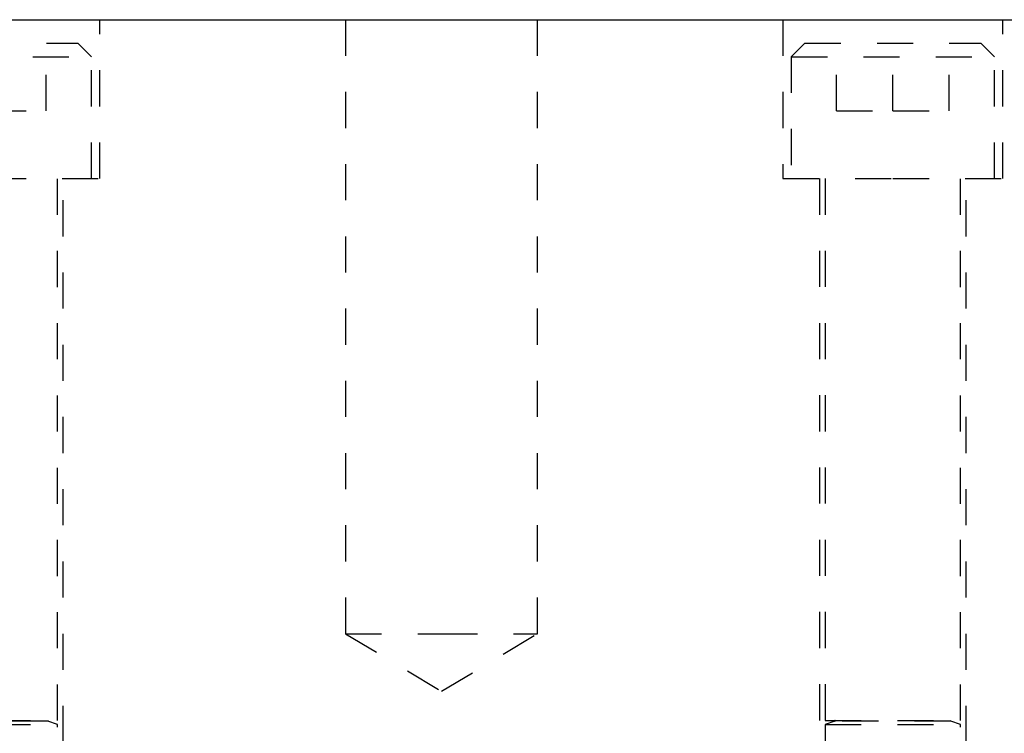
# Model space of a CAD drawing. Header units: inches. Extents: x 1880 to 2363, y -453 to -54.
# Tile 144 of 256: x 1924.66 to 1927.39, y -446.19 to -444.22. Entities that reach past the tile are written whole.
import ezdxf

# ---------------------------------------------------------------- set-up
doc = ezdxf.new("R2010")
doc.units = ezdxf.units.IN
doc.header["$LTSCALE"] = 0.5
doc.header["$MEASUREMENT"] = 0
doc.linetypes.add('HIDDEN', pattern=[0.225, 0.15, -0.075])
doc.layers.add('SID-M-H', color=4, linetype='HIDDEN')
doc.layers.add('SID-M-S', color=105, linetype='Continuous')

msp = doc.modelspace()

# ---------------------------------------------------------------- linework, layer by layer
at = {"layer": 'SID-M-H'}
for p, q in [((1924.88192, -444.65905), (1924.88192, -444.21905)), ((1925.56177, -444.21905), (1925.56177, -445.91905)), ((1926.09307, -445.91905), (1926.09307, -444.21905)), ((1926.77292, -444.21905), (1926.77292, -444.65905)), ((1927.38192, -444.65905), (1927.38192, -444.21905)), ((1924.33367, -444.28405), (1924.82117, -444.28405)), ((1924.73342, -444.47155), (1924.73342, -444.28405)), ((1924.85867, -444.32155), (1924.82117, -444.28405)), ((1926.83367, -444.28405), (1926.79617, -444.32155)), ((1926.83367, -444.28405), (1927.32117, -444.28405)), ((1926.92142, -444.47155), (1926.92142, -444.28405)), ((1927.07742, -444.47155), (1927.07742, -444.28405)), ((1927.23342, -444.47155), (1927.23342, -444.28405)), ((1927.35867, -444.32155), (1927.32117, -444.28405)), ((1924.29617, -444.32155), (1924.85867, -444.32155)), ((1924.85867, -444.65905), (1924.85867, -444.32155)), ((1926.79617, -444.32155), (1927.35867, -444.32155)), ((1926.79617, -444.32155), (1926.79617, -444.65905)), ((1927.35867, -444.65905), (1927.35867, -444.32155)), ((1924.57742, -444.47155), (1924.73342, -444.47155)), ((1926.92142, -444.47155), (1927.07742, -444.47155)), ((1927.07742, -444.47155), (1927.23342, -444.47155)), ((1924.57742, -444.65905), (1924.88192, -444.65905)), ((1924.76492, -446.15945), (1924.76492, -444.65905)), ((1924.78042, -446.21905), (1924.78042, -444.65905)), ((1926.77292, -444.65905), (1927.07742, -444.65905)), ((1926.87442, -444.65905), (1926.87442, -446.21905)), ((1926.88992, -444.65905), (1926.88992, -446.15945)), ((1927.07742, -444.65905), (1927.38192, -444.65905)), ((1927.26492, -446.15945), (1927.26492, -444.65905)), ((1927.28042, -446.21905), (1927.28042, -444.65905)), ((1925.56177, -445.91905), (1925.82742, -445.91905)), ((1925.56177, -445.91905), (1925.82742, -446.07867)), ((1925.82742, -445.91905), (1926.09307, -445.91905)), ((1925.82742, -446.07867), (1926.09307, -445.91905)), ((1924.38992, -446.15945), (1924.76492, -446.15945)), ((1924.38992, -446.17082), (1924.76492, -446.17082)), ((1924.73742, -446.16098), (1924.41743, -446.16098)), ((1924.76492, -446.17082), (1924.73787, -446.16098)), ((1924.76492, -447.3778), (1924.76492, -446.17082)), ((1926.88992, -446.15945), (1927.26492, -446.15945)), ((1926.91698, -446.16098), (1926.88992, -446.17082)), ((1926.88992, -446.17082), (1927.26492, -446.17082)), ((1926.88992, -446.17082), (1926.88992, -447.3778)), ((1927.23742, -446.16098), (1926.91743, -446.16098)), ((1927.26492, -446.17082), (1927.23787, -446.16098)), ((1927.26492, -447.3778), (1927.26492, -446.17082))]:
    msp.add_line(p, q, dxfattribs=at)
for centre, start, end in [((1924.73814, -446.16024), 90, 250), ((1926.91671, -446.16024), 290, 90), ((1927.23814, -446.16024), 90, 250)]:
    msp.add_arc(centre, 0.000787, start, end, dxfattribs=at)
at = {"layer": 'SID-M-S'}
msp.add_line((1918.82742, -444.21905), (1932.82742, -444.21905), dxfattribs=at)

doc.saveas('drawing.dxf')
